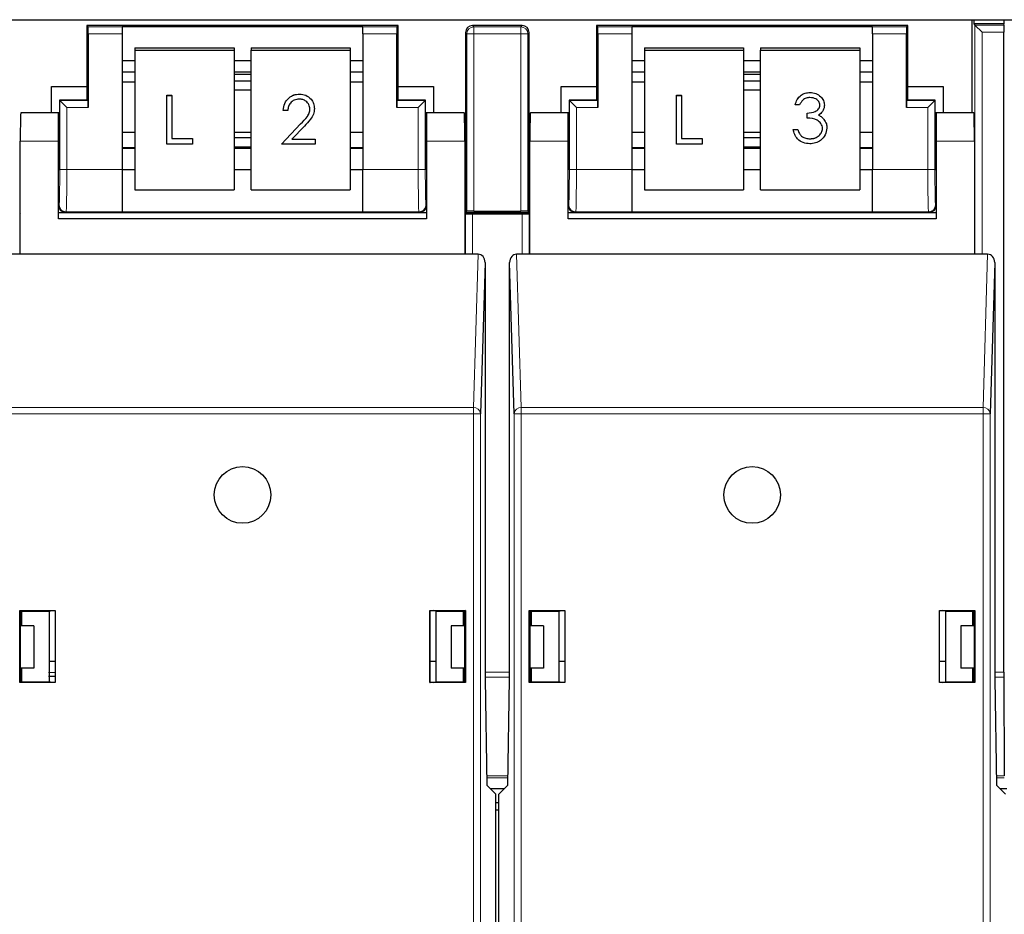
# Paper-space layout 'Blatt3' of a CAD drawing. Header units: millimetres. Extents: x 5 to 418, y 2 to 292.
# Tile 5 of 54: x 66 to 84, y 111 to 127. Entities that reach past the tile are written whole.
import ezdxf

# ---------------------------------------------------------------- set-up
doc = ezdxf.new("R2010")
doc.units = ezdxf.units.MM

psp = doc.layouts.new('Blatt3')

# ---------------------------------------------------------------- linework, layer by layer
at = {"color": 7, "linetype": 'Continuous', "lineweight": 25}
for p, q in [((56.9741, 127.0373), (98.4241, 127.0373)), ((83.2366, 125.3951), (83.2366, 127.0373)), ((83.2626, 127.0373), (83.2626, 126.9623)), ((83.8006, 126.9623), (83.2626, 126.9623)), ((83.2626, 126.9623), (83.2845, 126.9405)), ((83.4094, 126.8155), (83.2845, 126.9405)), ((83.7951, 126.9405), (83.8006, 126.9623)), ((83.8006, 126.9623), (83.8006, 127.0373)), ((67.5991, 126.934), (67.5991, 125.86)), ((67.621, 126.9121), (67.5991, 126.934)), ((73.0991, 126.934), (67.5991, 126.934)), ((67.6231, 126.7871), (67.6231, 125.4871)), ((68.2241, 126.9143), (72.4741, 126.9143)), ((68.2241, 126.9143), (68.2241, 126.9121)), ((68.2241, 126.9121), (68.2241, 126.7871)), ((68.2241, 126.7871), (68.2241, 124.395)), ((72.4741, 126.9143), (72.4741, 126.9121)), ((72.4741, 126.7871), (72.4741, 126.9121)), ((72.4741, 126.7871), (72.4741, 124.395)), ((73.0751, 125.4871), (73.0751, 126.7871)), ((73.0772, 126.9121), (73.0991, 126.934)), ((73.0991, 125.86), (73.0991, 126.934)), ((74.2866, 126.809), (74.2866, 123.634)), ((75.2866, 126.934), (74.4116, 126.934)), ((75.4116, 123.634), (75.4116, 126.809)), ((76.5991, 126.934), (76.5991, 125.86)), ((76.621, 126.9121), (76.5991, 126.934)), ((82.0991, 126.934), (76.5991, 126.934)), ((76.6231, 126.7871), (76.6231, 125.4871)), ((77.2241, 126.9143), (81.4741, 126.9143)), ((77.2241, 126.9143), (77.2241, 126.9121)), ((77.2241, 126.9121), (77.2241, 126.7871)), ((77.2241, 126.7871), (77.2241, 124.395)), ((81.4741, 126.9143), (81.4741, 126.9121)), ((81.4741, 126.7871), (81.4741, 126.9121)), ((81.4741, 126.7871), (81.4741, 124.395)), ((82.0751, 125.4871), (82.0751, 126.7871)), ((82.0772, 126.9121), (82.0991, 126.934)), ((82.0991, 125.86), (82.0991, 126.934)), ((83.7946, 115.5141), (83.7946, 126.8155)), ((68.4491, 126.5404), (68.4491, 126.497)), ((68.4491, 126.5404), (70.1991, 126.5404)), ((68.4491, 126.497), (70.1991, 126.497)), ((68.4491, 126.497), (68.4491, 124.035)), ((70.1991, 126.5404), (70.1991, 126.497)), ((70.1991, 126.497), (70.1991, 124.035)), ((70.4991, 126.5404), (72.2491, 126.5404)), ((70.4991, 126.5404), (70.4991, 126.497)), ((70.4991, 126.497), (72.2491, 126.497)), ((70.4991, 124.035), (70.4991, 126.497)), ((72.2491, 126.5404), (72.2491, 126.497)), ((72.2491, 126.497), (72.2491, 124.035)), ((77.4491, 126.5404), (77.4491, 126.497)), ((77.4491, 126.5404), (79.1991, 126.5404)), ((77.4491, 126.497), (77.4491, 124.035)), ((77.4491, 126.497), (79.1991, 126.497)), ((79.1991, 126.5404), (79.1991, 126.497)), ((79.1991, 126.497), (79.1991, 124.035)), ((79.4991, 126.5404), (81.2491, 126.5404)), ((79.4991, 126.5404), (79.4991, 126.497)), ((79.4991, 126.497), (81.2491, 126.497)), ((79.4991, 124.035), (79.4991, 126.497)), ((81.2491, 126.5404), (81.2491, 126.497)), ((81.2491, 126.497), (81.2491, 124.035)), ((68.2241, 126.3143), (68.4491, 126.3143)), ((70.1991, 126.3143), (70.4991, 126.3143)), ((72.2491, 126.3143), (72.4741, 126.3143)), ((77.2241, 126.3143), (77.4491, 126.3143)), ((79.1991, 126.3143), (79.4991, 126.3143)), ((81.2491, 126.3143), (81.4741, 126.3143)), ((68.2241, 126.1139), (68.4491, 126.1139)), ((70.1991, 126.1139), (70.4991, 126.1139)), ((70.4991, 126.0682), (70.1991, 126.0682)), ((72.2491, 126.1139), (72.4741, 126.1139)), ((77.2241, 126.1139), (77.4491, 126.1139)), ((79.1991, 126.1139), (79.4991, 126.1139)), ((79.4991, 126.0682), (79.1991, 126.0682)), ((81.2491, 126.1139), (81.4741, 126.1139)), ((68.2241, 125.9417), (68.4491, 125.9417)), ((70.4991, 125.9542), (70.1991, 125.9542)), ((72.2491, 125.9417), (72.4741, 125.9417)), ((77.2241, 125.9417), (77.4491, 125.9417)), ((79.4991, 125.9542), (79.1991, 125.9542)), ((81.2491, 125.9417), (81.4741, 125.9417)), ((66.9741, 125.86), (67.5991, 125.86)), ((66.9741, 125.3951), (66.9741, 125.86)), ((67.5991, 125.86), (67.5991, 125.634)), ((70.1991, 125.8005), (70.4991, 125.8005)), ((71.3543, 125.7234), (71.3543, 125.7239)), ((73.0991, 125.634), (73.0991, 125.86)), ((73.0991, 125.86), (73.7241, 125.86)), ((73.7241, 125.86), (73.7241, 125.3951)), ((75.9741, 125.86), (76.5991, 125.86)), ((75.9741, 125.3951), (75.9741, 125.86)), ((76.5991, 125.86), (76.5991, 125.634)), ((79.1991, 125.8005), (79.4991, 125.8005)), ((80.369, 125.7521), (80.369, 125.7526)), ((82.0991, 125.634), (82.0991, 125.86)), ((82.0991, 125.86), (82.7241, 125.86)), ((82.7241, 125.86), (82.7241, 125.3951)), ((67.117, 125.6161), (67.117, 124.8951)), ((67.121, 125.6121), (67.117, 125.6161)), ((67.5991, 125.6161), (67.117, 125.6161)), ((67.2459, 125.4871), (67.121, 125.6121)), ((67.621, 125.6121), (67.5991, 125.634)), ((67.5991, 125.634), (67.5991, 125.6161)), ((69.0121, 125.7018), (69.103, 125.7018)), ((69.0121, 125.7013), (69.0121, 125.7018)), ((69.0121, 125.7013), (69.103, 125.7013)), ((69.0121, 124.8396), (69.0121, 125.7013)), ((69.103, 125.7013), (69.103, 125.7018)), ((69.103, 125.7013), (69.103, 124.9403)), ((73.0772, 125.6121), (73.0991, 125.634)), ((73.0991, 125.6161), (73.0991, 125.634)), ((73.5812, 125.6161), (73.0991, 125.6161)), ((73.5772, 125.6121), (73.4523, 125.4871)), ((73.5772, 125.6121), (73.5812, 125.6161)), ((73.5812, 124.8951), (73.5812, 125.6161)), ((76.117, 125.6161), (76.117, 124.8951)), ((76.121, 125.6121), (76.117, 125.6161)), ((76.5991, 125.6161), (76.117, 125.6161)), ((76.2459, 125.4871), (76.121, 125.6121)), ((76.621, 125.6121), (76.5991, 125.634)), ((76.5991, 125.634), (76.5991, 125.6161)), ((78.0121, 125.7018), (78.103, 125.7018)), ((78.0121, 125.7013), (78.0121, 125.7018)), ((78.0121, 125.7013), (78.103, 125.7013)), ((78.0121, 124.8396), (78.0121, 125.7013)), ((78.103, 125.7013), (78.103, 125.7018)), ((78.103, 125.7013), (78.103, 124.9403)), ((82.0772, 125.6121), (82.0991, 125.634)), ((82.0991, 125.6161), (82.0991, 125.634)), ((82.5812, 125.6161), (82.0991, 125.6161)), ((82.5772, 125.6121), (82.4523, 125.4871)), ((82.5772, 125.6121), (82.5812, 125.6161)), ((82.5812, 124.8951), (82.5812, 125.6161)), ((67.0991, 125.3951), (66.4328, 125.3951)), ((67.117, 125.3951), (67.0991, 125.3951)), ((67.0991, 124.8951), (67.0991, 125.3951)), ((71.0689, 125.4362), (71.0689, 125.4366)), ((71.1475, 125.4362), (71.0689, 125.4362)), ((71.6186, 125.4673), (71.6186, 125.4677)), ((73.5991, 125.3951), (73.5812, 125.3951)), ((74.2654, 125.3951), (73.5991, 125.3951)), ((73.5991, 125.3951), (73.5991, 124.8951)), ((76.0991, 125.3951), (75.4328, 125.3951)), ((76.117, 125.3951), (76.0991, 125.3951)), ((76.0991, 124.8951), (76.0991, 125.3951)), ((80.1086, 125.5312), (80.1086, 125.5316)), ((80.1871, 125.5312), (80.1086, 125.5312)), ((80.3217, 125.3876), (80.3217, 125.388)), ((80.3217, 125.2992), (80.3217, 125.3876)), ((80.6246, 125.5283), (80.6246, 125.5287)), ((82.5991, 125.3951), (82.5812, 125.3951)), ((83.2654, 125.3951), (82.5991, 125.3951)), ((82.5991, 125.3951), (82.5991, 124.8951)), ((80.6172, 125.2774), (80.6172, 125.2779)), ((68.4491, 125.0436), (68.2241, 125.0436)), ((70.4991, 125.0436), (70.1991, 125.0436)), ((71.0353, 124.8401), (71.3746, 125.1967)), ((71.0353, 124.8396), (71.3746, 125.1963)), ((71.4416, 125.1581), (71.2227, 124.928)), ((72.4741, 125.0436), (72.2491, 125.0436)), ((77.4491, 125.0436), (77.2241, 125.0436)), ((79.4991, 125.0436), (79.1991, 125.0436)), ((80.0749, 125.1008), (80.1534, 125.1008)), ((80.0749, 125.1003), (80.0749, 125.1008)), ((80.0749, 125.1003), (80.1534, 125.1003)), ((80.1534, 125.1003), (80.1534, 125.1008)), ((80.6695, 125.1243), (80.6695, 125.1248)), ((81.4741, 125.0436), (81.2491, 125.0436)), ((66.4241, 122.8951), (66.4241, 124.8951)), ((67.0991, 123.5201), (67.0991, 124.8951)), ((69.103, 124.9408), (69.4666, 124.9408)), ((69.103, 124.9403), (69.4666, 124.9403)), ((69.4666, 124.9403), (69.4666, 124.9408)), ((69.4666, 124.9403), (69.4666, 124.8396)), ((70.4991, 124.9486), (70.1991, 124.9486)), ((71.2227, 124.928), (71.6298, 124.928)), ((71.2231, 124.9284), (71.6298, 124.9284)), ((71.6298, 124.928), (71.6298, 124.9284)), ((71.6298, 124.928), (71.6298, 124.8396)), ((73.5991, 124.8951), (73.5991, 123.5201)), ((74.2741, 124.8951), (74.2741, 122.8951)), ((75.4241, 122.8951), (75.4241, 124.8951)), ((76.0991, 123.5201), (76.0991, 124.8951)), ((78.103, 124.9408), (78.4666, 124.9408)), ((78.103, 124.9403), (78.4666, 124.9403)), ((78.4666, 124.9403), (78.4666, 124.9408)), ((78.4666, 124.9403), (78.4666, 124.8396)), ((79.4991, 124.9486), (79.1991, 124.9486)), ((80.222, 124.9812), (80.222, 124.9817)), ((80.3681, 124.9346), (80.3681, 124.9351)), ((82.5991, 124.8951), (82.5991, 123.5201)), ((83.2741, 124.8951), (83.2741, 122.8951)), ((68.4491, 124.7736), (68.2241, 124.7736)), ((69.4666, 124.8396), (69.0121, 124.8396)), ((70.1991, 124.7949), (70.4991, 124.7949)), ((70.4991, 124.7736), (70.1991, 124.7736)), ((71.0353, 124.8396), (71.0353, 124.8401)), ((71.6298, 124.8396), (71.0353, 124.8396)), ((72.4741, 124.7736), (72.2491, 124.7736)), ((77.4491, 124.7736), (77.2241, 124.7736)), ((78.4666, 124.8396), (78.0121, 124.8396)), ((79.1991, 124.7949), (79.4991, 124.7949)), ((79.4991, 124.7736), (79.1991, 124.7736)), ((81.4741, 124.7736), (81.2491, 124.7736)), ((67.0991, 124.3951), (67.1083, 124.3951)), ((68.2241, 124.395), (68.2241, 123.6451)), ((68.2241, 124.3908), (68.4491, 124.3908)), ((70.1991, 124.3908), (70.4991, 124.3908)), ((72.2491, 124.3908), (72.4741, 124.3908)), ((72.4741, 123.6451), (72.4741, 124.395)), ((73.5899, 124.3951), (73.5991, 124.3951)), ((76.0991, 124.3951), (76.1083, 124.3951)), ((77.2241, 124.395), (77.2241, 123.6451)), ((77.2241, 124.3908), (77.4491, 124.3908)), ((79.1991, 124.3908), (79.4991, 124.3908)), ((81.2491, 124.3908), (81.4741, 124.3908)), ((81.4741, 123.6451), (81.4741, 124.395)), ((82.5899, 124.3951), (82.5991, 124.3951)), ((68.4491, 124.035), (70.1991, 124.035)), ((70.4991, 124.035), (72.2491, 124.035)), ((77.4491, 124.035), (79.1991, 124.035)), ((79.4991, 124.035), (81.2491, 124.035)), ((66.4116, 123.634), (66.4241, 123.634)), ((67.0991, 123.634), (67.2241, 123.634)), ((67.2241, 123.634), (73.4741, 123.634)), ((68.2241, 123.6451), (68.2241, 123.6436)), ((68.2241, 123.6436), (72.4741, 123.6436)), ((72.4741, 123.6451), (72.4741, 123.6436)), ((73.4741, 123.634), (73.5991, 123.634)), ((74.2741, 123.634), (74.2866, 123.634)), ((74.3085, 123.6558), (74.2866, 123.634)), ((74.2866, 123.634), (75.4116, 123.634)), ((74.4334, 123.658), (75.2648, 123.658)), ((75.3897, 123.6558), (75.4116, 123.634)), ((75.4116, 123.634), (75.4241, 123.634)), ((76.0991, 123.634), (76.2241, 123.634)), ((76.2241, 123.634), (82.4741, 123.634)), ((77.2241, 123.6451), (77.2241, 123.6436)), ((77.2241, 123.6436), (81.4741, 123.6436)), ((81.4741, 123.6451), (81.4741, 123.6436)), ((82.4741, 123.634), (82.5991, 123.634)), ((66.4241, 123.6225), (66.4137, 123.6121)), ((73.5991, 123.5201), (67.0991, 123.5201)), ((74.2845, 123.6121), (74.2741, 123.6225)), ((74.4094, 123.61), (75.2888, 123.61)), ((75.4241, 123.6225), (75.4137, 123.6121)), ((82.5991, 123.5201), (76.0991, 123.5201)), ((66.4241, 122.8951), (66.19, 122.8951)), ((74.2741, 122.8951), (66.4241, 122.8951)), ((74.5082, 122.8951), (74.2741, 122.8951)), ((75.4241, 122.8951), (75.19, 122.8951)), ((83.2741, 122.8951), (75.4241, 122.8951)), ((83.5082, 122.8951), (83.2741, 122.8951)), ((74.6321, 122.752), (74.5513, 120.0805)), ((74.6321, 122.752), (74.6321, 115.3951)), ((75.1469, 120.0805), (75.0661, 122.752)), ((75.0661, 115.3951), (75.0661, 122.752)), ((83.6321, 122.752), (83.5513, 120.0805)), ((83.6321, 122.752), (83.6321, 115.3951)), ((66.4141, 115.3351), (66.4141, 116.6051)), ((66.4141, 116.6051), (66.4224, 116.5968)), ((66.4141, 116.6051), (67.0391, 116.6051)), ((66.4224, 116.5968), (66.4224, 115.3951)), ((66.4241, 116.5968), (66.4224, 116.5968)), ((66.4241, 116.5968), (66.4496, 116.5943)), ((66.436, 116.5873), (66.4436, 116.5949)), ((66.436, 116.5873), (66.436, 116.3373)), ((66.436, 116.5628), (66.4496, 116.5528)), ((66.4496, 116.5943), (66.9366, 116.5951)), ((66.4496, 116.3373), (66.4496, 116.5943)), ((66.9366, 116.5951), (66.9822, 116.6042)), ((66.9366, 116.5951), (66.9366, 115.3451)), ((66.9822, 116.6042), (67.0382, 116.6042)), ((67.0391, 116.6051), (67.0382, 116.6042)), ((67.0382, 116.6042), (67.0382, 115.336)), ((67.0391, 116.6051), (67.0391, 115.3351)), ((73.6591, 115.3351), (73.6591, 116.6051)), ((73.6591, 116.6051), (73.66, 116.6042)), ((73.6591, 116.6051), (74.2841, 116.6051)), ((73.66, 115.336), (73.66, 116.6042)), ((73.66, 116.6042), (73.716, 116.6042)), ((73.7616, 116.5951), (73.716, 116.6042)), ((73.7616, 116.5951), (74.2486, 116.5943)), ((73.7616, 116.5951), (73.7616, 115.3451)), ((74.2741, 116.5968), (74.2486, 116.5943)), ((74.2486, 116.3373), (74.2486, 116.5943)), ((74.2546, 116.5949), (74.2622, 116.5873)), ((74.2622, 116.3373), (74.2622, 116.5873)), ((74.2758, 116.5968), (74.2741, 116.5968)), ((74.2841, 116.6051), (74.2758, 116.5968)), ((74.2758, 115.3951), (74.2758, 116.5968)), ((74.2841, 116.6051), (74.2841, 115.3351)), ((75.4141, 115.3351), (75.4141, 116.6051)), ((75.4141, 116.6051), (76.0391, 116.6051)), ((75.4141, 116.6051), (75.4224, 116.5968)), ((75.4224, 116.5968), (75.4224, 115.3951)), ((75.4241, 116.5968), (75.4224, 116.5968)), ((75.4241, 116.5968), (75.4496, 116.5943)), ((75.436, 116.5873), (75.4436, 116.5949)), ((75.436, 116.5873), (75.436, 116.3373)), ((75.4496, 116.5943), (75.9366, 116.5951)), ((75.4496, 116.3373), (75.4496, 116.5943)), ((75.9366, 116.5951), (75.9822, 116.6042)), ((75.9366, 116.5951), (75.9366, 115.3451)), ((75.9822, 116.6042), (76.0382, 116.6042)), ((76.0391, 116.6051), (76.0382, 116.6042)), ((76.0382, 116.6042), (76.0382, 115.336)), ((76.0391, 116.6051), (76.0391, 115.3351)), ((82.6591, 116.6051), (83.2841, 116.6051)), ((82.6591, 115.3351), (82.6591, 116.6051)), ((82.6591, 116.6051), (82.66, 116.6042)), ((82.66, 115.336), (82.66, 116.6042)), ((82.66, 116.6042), (82.716, 116.6042)), ((82.7616, 116.5951), (82.716, 116.6042)), ((82.7616, 116.5951), (83.2486, 116.5943)), ((82.7616, 116.5951), (82.7616, 115.3451)), ((83.2741, 116.5968), (83.2486, 116.5943)), ((83.2486, 116.3373), (83.2486, 116.5943)), ((83.2546, 116.5949), (83.2622, 116.5873)), ((83.2622, 116.3373), (83.2622, 116.5873)), ((83.2758, 116.5968), (83.2741, 116.5968)), ((83.2841, 116.6051), (83.2758, 116.5968)), ((83.2758, 115.3951), (83.2758, 116.5968)), ((83.2841, 116.6051), (83.2841, 115.3351)), ((66.6616, 116.3373), (66.4224, 116.3373)), ((66.6616, 116.3373), (66.6616, 115.5873)), ((74.0366, 116.3373), (74.0366, 115.5873)), ((74.2758, 116.3373), (74.0366, 116.3373)), ((75.6616, 116.3373), (75.4224, 116.3373)), ((75.6616, 116.3373), (75.6616, 115.5873)), ((83.0366, 116.3373), (83.0366, 115.5873)), ((83.2758, 116.3373), (83.0366, 116.3373)), ((66.9366, 115.7123), (67.0382, 115.7123)), ((73.66, 115.7123), (73.7616, 115.7123)), ((75.9366, 115.7123), (76.0382, 115.7123)), ((82.66, 115.7123), (82.7616, 115.7123)), ((66.6616, 115.5873), (66.4224, 115.5873)), ((66.436, 115.5873), (66.436, 115.3446)), ((66.4496, 115.346), (66.4496, 115.5873)), ((74.2758, 115.5873), (74.0366, 115.5873)), ((74.2486, 115.346), (74.2486, 115.5873)), ((74.2622, 115.3446), (74.2622, 115.5873)), ((75.6616, 115.5873), (75.4224, 115.5873)), ((75.436, 115.5873), (75.436, 115.3446)), ((75.4496, 115.346), (75.4496, 115.5873)), ((83.2758, 115.5873), (83.0366, 115.5873)), ((83.2486, 115.346), (83.2486, 115.5873)), ((83.2622, 115.3446), (83.2622, 115.5873)), ((66.4141, 115.3351), (66.4225, 115.3435)), ((67.0391, 115.3351), (66.4141, 115.3351)), ((66.4224, 115.3951), (66.4225, 115.3435)), ((66.4225, 115.3435), (66.425, 115.3435)), ((66.4496, 115.346), (66.425, 115.3435)), ((66.4496, 115.346), (66.9366, 115.3451)), ((67.0382, 115.441), (66.9241, 115.4373)), ((66.9822, 115.336), (66.9366, 115.3451)), ((67.0382, 115.336), (66.9822, 115.336)), ((67.0391, 115.3351), (67.0382, 115.336)), ((73.6591, 115.3351), (73.66, 115.336)), ((74.2841, 115.3351), (73.6591, 115.3351)), ((73.716, 115.336), (73.66, 115.336)), ((73.716, 115.336), (73.7616, 115.3451)), ((73.7616, 115.3451), (74.2486, 115.346)), ((74.2486, 115.346), (74.2732, 115.3435)), ((74.2732, 115.3435), (74.2757, 115.3435)), ((74.2757, 115.3435), (74.2758, 115.3951)), ((74.2841, 115.3351), (74.2757, 115.3435)), ((74.6321, 115.3951), (74.6648, 113.5201)), ((75.0334, 113.5201), (75.0661, 115.3951)), ((75.4141, 115.3351), (75.4225, 115.3435)), ((76.0391, 115.3351), (75.4141, 115.3351)), ((75.4224, 115.3951), (75.4225, 115.3435)), ((75.4225, 115.3435), (75.425, 115.3435)), ((75.4496, 115.346), (75.425, 115.3435)), ((75.4496, 115.346), (75.9366, 115.3451)), ((75.9822, 115.336), (75.9366, 115.3451)), ((76.0382, 115.336), (75.9822, 115.336)), ((76.0391, 115.3351), (76.0382, 115.336)), ((82.6591, 115.3351), (82.66, 115.336)), ((83.2841, 115.3351), (82.6591, 115.3351)), ((82.716, 115.336), (82.66, 115.336)), ((82.716, 115.336), (82.7616, 115.3451)), ((82.7616, 115.3451), (83.2486, 115.346)), ((83.2486, 115.346), (83.2732, 115.3435)), ((83.2732, 115.3435), (83.2757, 115.3435)), ((83.2757, 115.3435), (83.2758, 115.3951)), ((83.2841, 115.3351), (83.2757, 115.3435)), ((83.6321, 115.3951), (83.6648, 113.5201)), ((83.7947, 115.4257), (83.8023, 113.6846)), ((74.6648, 113.5201), (74.8241, 113.3608)), ((74.7226, 113.4623), (74.9756, 113.4623)), ((74.8741, 113.3608), (75.0334, 113.5201)), ((83.6648, 113.5201), (83.8241, 113.3608)), ((83.7226, 113.4623), (83.8491, 113.4623)), ((74.8241, 96.7702), (74.8241, 113.3608)), ((74.8241, 113.2123), (74.8741, 113.2123)), ((74.8741, 96.7702), (74.8741, 113.3608)), ((74.8241, 113.0873), (74.8741, 113.0873))]:
    psp.add_line(p, q, dxfattribs=at)
at = {"color": 7, "linetype": 'Continuous', "lineweight": 18}
for p, q in [((83.2845, 122.8951), (83.2845, 126.9405)), ((83.2845, 126.9405), (83.7951, 126.9405)), ((67.621, 126.9121), (68.2241, 126.9121)), ((68.2241, 126.7871), (67.6231, 126.7871)), ((72.4741, 126.9121), (73.0772, 126.9121)), ((73.0751, 126.7871), (72.4741, 126.7871)), ((74.3085, 126.7871), (74.2866, 126.809)), ((74.3085, 123.6558), (74.3085, 126.7871)), ((74.3085, 126.7871), (74.4334, 126.7871)), ((74.4116, 126.934), (74.4334, 126.9121)), ((74.4334, 126.9121), (75.2648, 126.9121)), ((74.4334, 126.9121), (74.4334, 126.7871)), ((75.2648, 126.7871), (74.4334, 126.7871)), ((74.4334, 126.7871), (74.4334, 123.658)), ((75.2648, 126.9121), (75.2866, 126.934)), ((75.2648, 126.9121), (75.2648, 126.7871)), ((75.2648, 123.658), (75.2648, 126.7871)), ((75.2648, 126.7871), (75.3897, 126.7871)), ((75.4116, 126.809), (75.3897, 126.7871)), ((75.3897, 126.7871), (75.3897, 123.6558)), ((76.621, 126.9121), (77.2241, 126.9121)), ((77.2241, 126.7871), (76.6231, 126.7871)), ((81.4741, 126.9121), (82.0772, 126.9121)), ((82.0751, 126.7871), (81.4741, 126.7871)), ((83.4094, 126.8155), (83.4094, 122.8951)), ((83.7946, 126.8155), (83.4094, 126.8155)), ((68.2241, 126.1169), (68.4491, 126.1169)), ((70.1991, 126.1169), (70.4991, 126.1169)), ((72.2491, 126.1169), (72.4741, 126.1169)), ((77.2241, 126.1169), (77.4491, 126.1169)), ((79.1991, 126.1169), (79.4991, 126.1169)), ((81.2491, 126.1169), (81.4741, 126.1169)), ((67.121, 124.395), (67.121, 125.6121)), ((67.121, 125.6121), (67.621, 125.6121)), ((73.0772, 125.6121), (73.5772, 125.6121)), ((73.5772, 125.6121), (73.5772, 124.395)), ((76.121, 124.395), (76.121, 125.6121)), ((76.121, 125.6121), (76.621, 125.6121)), ((82.0772, 125.6121), (82.5772, 125.6121)), ((82.5772, 125.6121), (82.5772, 124.395)), ((67.2459, 125.4871), (67.2459, 124.395)), ((67.6231, 125.4871), (67.2459, 125.4871)), ((73.4523, 125.4871), (73.0751, 125.4871)), ((73.4523, 124.395), (73.4523, 125.4871)), ((76.2459, 125.4871), (76.2459, 124.395)), ((76.6231, 125.4871), (76.2459, 125.4871)), ((82.4523, 125.4871), (82.0751, 125.4871)), ((82.4523, 124.395), (82.4523, 125.4871)), ((71.3746, 125.1963), (71.3746, 125.1967)), ((67.0991, 124.8951), (66.4241, 124.8951)), ((74.2741, 124.8951), (73.5991, 124.8951)), ((76.0991, 124.8951), (75.4241, 124.8951)), ((83.2741, 124.8951), (82.5991, 124.8951)), ((68.2241, 124.7619), (68.4491, 124.7619)), ((70.1991, 124.7619), (70.4991, 124.7619)), ((72.2491, 124.7619), (72.4741, 124.7619)), ((77.2241, 124.7619), (77.4491, 124.7619)), ((79.1991, 124.7619), (79.4991, 124.7619)), ((81.2491, 124.7619), (81.4741, 124.7619)), ((67.2459, 124.395), (67.121, 124.395)), ((67.2459, 124.395), (68.2241, 124.395)), ((72.4741, 124.395), (73.4523, 124.395)), ((73.5772, 124.395), (73.4523, 124.395)), ((76.2459, 124.395), (76.121, 124.395)), ((76.2459, 124.395), (77.2241, 124.395)), ((81.4741, 124.395), (82.4523, 124.395)), ((82.5772, 124.395), (82.4523, 124.395)), ((67.0991, 123.759), (67.1102, 123.7701)), ((67.2352, 123.6451), (67.2241, 123.634)), ((68.2241, 123.6451), (67.2352, 123.6451)), ((73.463, 123.6451), (72.4741, 123.6451)), ((73.4741, 123.634), (73.463, 123.6451)), ((73.588, 123.7701), (73.5991, 123.759)), ((76.0991, 123.759), (76.1102, 123.7701)), ((76.2352, 123.6451), (76.2241, 123.634)), ((77.2241, 123.6451), (76.2352, 123.6451)), ((82.463, 123.6451), (81.4741, 123.6451)), ((82.4741, 123.634), (82.463, 123.6451)), ((82.588, 123.7701), (82.5991, 123.759)), ((66.4137, 123.6121), (66.4137, 122.8951)), ((74.2845, 122.8951), (74.2845, 123.6121)), ((74.4094, 123.61), (74.4094, 122.8951)), ((75.2888, 122.8951), (75.2888, 123.61)), ((75.4137, 123.6121), (75.4137, 122.8951)), ((74.4263, 120.1888), (74.5082, 122.8951)), ((75.19, 122.8951), (75.2719, 120.1888)), ((83.4263, 120.1888), (83.5082, 122.8951)), ((66.2719, 120.1888), (74.4263, 120.1888)), ((74.4263, 120.0805), (74.4263, 120.1888)), ((75.2719, 120.0805), (75.2719, 120.1888)), ((75.2719, 120.1888), (83.4263, 120.1888)), ((83.4263, 120.0805), (83.4263, 120.1888)), ((74.4263, 120.0805), (66.2719, 120.0805)), ((74.4263, 96.4974), (74.4263, 120.0805)), ((74.4263, 120.0805), (74.5513, 120.0805)), ((74.5513, 120.0805), (74.5513, 96.4974)), ((75.1469, 96.4974), (75.1469, 120.0805)), ((75.2719, 120.0805), (75.1469, 120.0805)), ((75.2719, 120.0805), (75.2719, 96.4974)), ((83.4263, 120.0805), (75.2719, 120.0805)), ((83.4263, 96.4974), (83.4263, 120.0805)), ((83.4263, 120.0805), (83.5513, 120.0805)), ((83.5513, 120.0805), (83.5513, 96.4974)), ((66.9241, 115.5095), (67.0382, 115.5134)), ((74.6321, 115.5141), (75.0661, 115.5141)), ((83.6321, 115.5141), (83.7946, 115.5141)), ((75.0661, 115.4257), (74.6321, 115.4257)), ((83.7947, 115.4257), (83.6321, 115.4257)), ((74.6619, 113.6846), (75.0362, 113.6846)), ((75.0356, 113.648), (74.6626, 113.648)), ((83.6619, 113.6846), (83.8023, 113.6846)), ((83.8027, 113.648), (83.6626, 113.648))]:
    psp.add_line(p, q, dxfattribs=at)
at = {"color": 7, "linetype": 'Continuous', "lineweight": 25}
for centre in [(70.3491, 118.6451), (79.3491, 118.6451)]:
    psp.add_circle(centre, 0.5, dxfattribs=at)
at = {"color": 7, "linetype": 'Continuous', "lineweight": 18}
for centre, radius, start, end in [((74.4335, 126.7871), 0.125, 90.02044, 179.97956), ((75.2647, 126.7871), 0.125, 0.02044, 89.97956), ((67.2353, 123.7701), 0.125, 180.02044, 269.97956), ((73.4629, 123.7701), 0.125, 270.02044, 359.97956), ((76.2353, 123.7701), 0.125, 180.02044, 269.97956), ((82.4629, 123.7701), 0.125, 270.02044, 359.97956), ((74.433, 120.0702), 0.1188, 4.98036, 93.22421), ((75.2652, 120.0702), 0.1188, 86.77579, 175.01964), ((83.433, 120.0702), 0.1188, 4.98036, 93.22421)]:
    psp.add_arc(centre, radius, start, end, dxfattribs=at)
at = {"color": 7, "linetype": 'Continuous', "lineweight": 25}
for centre, major_axis, ratio, start_param, end_param in [((83.7951, 126.8155), (0, 0.125), 0.0043634, 0.0174533, 1.5707963), ((67.6209, 126.7871), (0, 0.125), 0.0174551, 4.712389, 6.265732), ((73.0773, 126.7871), (0, 0.125), 0.0174551, 0.0174533, 1.5707963), ((74.4116, 126.809), (-0.0884, 0.0884), 0.9996955, 5.4979394, 7.0684312), ((75.2866, 126.809), (0.0884, 0.0884), 0.9996955, 5.4979394, 7.0684312), ((76.6209, 126.7871), (0, 0.125), 0.0174551, 4.712389, 6.265732), ((82.0773, 126.7871), (0, 0.125), 0.0174551, 0.0174533, 1.5707963), ((67.6209, 125.4871), (0, 0.125), 0.0174551, 4.712389, 6.265732), ((73.0773, 125.4871), (0, 0.125), 0.0174551, 0.0174533, 1.5707963), ((76.6209, 125.4871), (0, 0.125), 0.0174551, 4.712389, 6.265732), ((82.0773, 125.4871), (0, 0.125), 0.0174551, 0.0174533, 1.5707963), ((66.4328, 124.8951), (0, 0.5), 0.0174551, 0, 1.5707963), ((74.2654, 124.8951), (0, 0.5), 0.0174551, 4.712389, 6.2831853), ((75.4328, 124.8951), (0, 0.5), 0.0174551, 0, 1.5707963), ((83.2654, 124.8951), (0, 0.5), 0.0174551, 4.712389, 6.2831853), ((67.1083, 124.8951), (0, 0.5), 0.0174551, 3.1415927, 4.712389), ((73.5899, 124.8951), (0, 0.5), 0.0174551, 1.5707963, 3.1415927), ((76.1083, 124.8951), (0, 0.5), 0.0174551, 3.1415927, 4.712389), ((82.5899, 124.8951), (0, 0.5), 0.0174551, 1.5707963, 3.1415927), ((67.2241, 123.759), (-0.0884, -0.0884), 0.9996955, 5.4979394, 7.0684312), ((73.4741, 123.759), (0.0884, -0.0884), 0.9996955, 5.4979394, 7.0684312), ((74.4334, 123.6558), (0.125, 0), 0.0174551, 1.5707963, 3.1241394), ((75.2648, 123.6558), (0.125, 0), 0.0174551, 0.0174533, 1.5707963), ((76.2241, 123.759), (-0.0884, -0.0884), 0.9996955, 5.4979394, 7.0684312), ((82.4741, 123.759), (0.0884, -0.0884), 0.9996955, 5.4979394, 7.0684312), ((74.4094, 123.6122), (0.125, 0), 0.0174551, 3.1590459, 4.712389), ((75.2888, 123.6122), (0.125, 0), 0.0174551, 4.712389, 6.265732), ((74.5071, 122.7508), (0.0044, 0.1443), 0.8659265, 4.7472889, 6.3093589), ((75.1911, 122.7508), (-0.0044, 0.1443), 0.8659265, 6.2570117, 7.8190817), ((83.5071, 122.7508), (0.0044, 0.1443), 0.8659265, 4.7472889, 6.3093589), ((83.7951, 115.5141), (0, 0.125), 0.0043634, 1.5707963, 2.3561945)]:
    psp.add_ellipse(centre, major_axis=major_axis, ratio=ratio, start_param=start_param, end_param=end_param, dxfattribs=at)
at = {"color": 7, "linetype": 'Continuous', "lineweight": 18}
for centre, major_axis, ratio, start_param, end_param in [((67.11, 124.395), (0, 0.625), 0.0174551, 3.1590459, 4.712389), ((67.235, 124.395), (0, 0.75), 0.0145459, 3.1590459, 4.712389), ((73.4632, 124.395), (0, 0.75), 0.0145459, 1.5707963, 3.1241394), ((73.5881, 124.395), (0, 0.625), 0.0174551, 1.5707963, 3.1241394), ((76.11, 124.395), (0, 0.625), 0.0174551, 3.1590459, 4.712389), ((76.235, 124.395), (0, 0.75), 0.0145459, 3.1590459, 4.712389), ((82.4632, 124.395), (0, 0.75), 0.0145459, 1.5707963, 3.1241394), ((82.5881, 124.395), (0, 0.625), 0.0174551, 1.5707963, 3.1241394)]:
    psp.add_ellipse(centre, major_axis=major_axis, ratio=ratio, start_param=start_param, end_param=end_param, dxfattribs=at)
at = {"color": 7, "linetype": 'Continuous', "lineweight": 25}
for points, knots in [([(71.0689, 125.4366), (71.074, 125.4785), (71.0842, 125.5622), (71.1589, 125.6579), (71.2539, 125.7154), (71.3208, 125.721), (71.3543, 125.7239)], [0, 0, 0, 0, 0.2800291, 0.5595146, 0.7796675, 1, 1, 1, 1]), ([(71.0689, 125.4362), (71.074, 125.4781), (71.0842, 125.5618), (71.1589, 125.6575), (71.2539, 125.715), (71.3208, 125.7206), (71.3543, 125.7234)], [0, 0, 0, 0, 0.2800291, 0.5595146, 0.7796675, 1, 1, 1, 1]), ([(71.3543, 125.7239), (71.3933, 125.7203), (71.4713, 125.7131), (71.5579, 125.6429), (71.6103, 125.5578), (71.6159, 125.4977), (71.6186, 125.4677)], [0, 0, 0, 0, 0.2798903, 0.5592237, 0.7795824, 1, 1, 1, 1]), ([(71.3543, 125.7234), (71.3933, 125.7198), (71.4713, 125.7127), (71.5579, 125.6425), (71.6103, 125.5574), (71.6159, 125.4973), (71.6186, 125.4673)], [0, 0, 0, 0, 0.2798903, 0.5592237, 0.7795824, 1, 1, 1, 1]), ([(80.1086, 125.5316), (80.1186, 125.5648), (80.1388, 125.6309), (80.2056, 125.7042), (80.2865, 125.7462), (80.3415, 125.7505), (80.369, 125.7526)], [0, 0, 0, 0, 0.2802877, 0.5596797, 0.7797465, 1, 1, 1, 1]), ([(80.1086, 125.5312), (80.1186, 125.5643), (80.1388, 125.6305), (80.2056, 125.7038), (80.2865, 125.7458), (80.3415, 125.75), (80.369, 125.7521)], [0, 0, 0, 0, 0.2802877, 0.5596797, 0.7797465, 1, 1, 1, 1]), ([(80.369, 125.7526), (80.4044, 125.7488), (80.4753, 125.7413), (80.56, 125.686), (80.6138, 125.6108), (80.621, 125.5561), (80.6246, 125.5287)], [0, 0, 0, 0, 0.280085, 0.5598683, 0.7800992, 1, 1, 1, 1]), ([(80.369, 125.7521), (80.4044, 125.7484), (80.4753, 125.7409), (80.56, 125.6855), (80.6138, 125.6104), (80.621, 125.5556), (80.6246, 125.5283)], [0, 0, 0, 0, 0.28008496, 0.55986833, 0.78009915, 1, 1, 1, 1]), ([(71.3503, 125.635), (71.3204, 125.632), (71.2606, 125.626), (71.1931, 125.5723), (71.1568, 125.5049), (71.1506, 125.4591), (71.1475, 125.4362)], [0, 0, 0, 0, 0.27969874, 0.55884664, 0.77917619, 1, 1, 1, 1]), ([(71.5401, 125.4604), (71.5364, 125.487), (71.529, 125.5403), (71.4756, 125.5968), (71.4141, 125.6303), (71.3715, 125.6335), (71.3503, 125.635)], [0, 0, 0, 0, 0.2791258, 0.5589784, 0.77935, 1, 1, 1, 1]), ([(80.3701, 125.6638), (80.3473, 125.662), (80.3019, 125.6584), (80.2295, 125.6153), (80.2032, 125.5631), (80.1871, 125.5312)], [0, 0, 0, 0, 0.28063596, 0.56036441, 1, 1, 1, 1]), ([(80.5461, 125.5286), (80.5416, 125.5512), (80.5327, 125.5965), (80.4657, 125.6523), (80.4063, 125.6594), (80.3701, 125.6638)], [0, 0, 0, 0, 0.278859, 0.5600742, 1, 1, 1, 1]), ([(71.3746, 125.1967), (71.4166, 125.2392), (71.475, 125.2985), (71.533, 125.3904), (71.5377, 125.4373), (71.5401, 125.4608)], [0, 0, 0, 0, 0.5607172, 0.7805321, 1, 1, 1, 1]), ([(71.3746, 125.1963), (71.4166, 125.2388), (71.475, 125.2981), (71.533, 125.39), (71.5377, 125.4369), (71.5401, 125.4604)], [0, 0, 0, 0, 0.5607172, 0.7805321, 1, 1, 1, 1]), ([(71.6186, 125.4673), (71.6151, 125.4331), (71.6079, 125.3647), (71.538, 125.2613), (71.4782, 125.1973), (71.4416, 125.1581)], [0, 0, 0, 0, 0.27928789, 0.55915378, 1, 1, 1, 1]), ([(80.3217, 125.388), (80.3711, 125.3925), (80.4453, 125.3993), (80.5177, 125.4498), (80.5425, 125.4927), (80.5449, 125.5169), (80.5461, 125.529)], [0, 0, 0, 0, 0.4994185, 0.749016, 0.8745437, 1, 1, 1, 1]), ([(80.3217, 125.3876), (80.3711, 125.3921), (80.4453, 125.3988), (80.5177, 125.4494), (80.5425, 125.4923), (80.5449, 125.5165), (80.5461, 125.5286)], [0, 0, 0, 0, 0.4994185, 0.749016, 0.8745437, 1, 1, 1, 1]), ([(80.6246, 125.5283), (80.6232, 125.5083), (80.6203, 125.4685), (80.5888, 125.4024), (80.5476, 125.3705), (80.5224, 125.351)], [0, 0, 0, 0, 0.2805082, 0.5607923, 1, 1, 1, 1]), ([(80.5909, 125.1169), (80.5897, 125.1319), (80.5871, 125.162), (80.5598, 125.2163), (80.4784, 125.2906), (80.3844, 125.2957), (80.3217, 125.2992)], [0, 0, 0, 0, 0.125587, 0.2511907, 0.500605, 1, 1, 1, 1]), ([(80.5224, 125.3514), (80.5428, 125.3409), (80.5792, 125.3222), (80.6056, 125.2914), (80.6172, 125.2779)], [0, 0, 0, 0, 0.5597945, 1, 1, 1, 1]), ([(80.5224, 125.351), (80.5428, 125.3405), (80.5792, 125.3218), (80.6056, 125.291), (80.6172, 125.2774)], [0, 0, 0, 0, 0.5597945, 1, 1, 1, 1]), ([(80.6172, 125.2779), (80.634, 125.2515), (80.664, 125.2044), (80.6678, 125.1491), (80.6695, 125.1248)], [0, 0, 0, 0, 0.5594191, 1, 1, 1, 1]), ([(80.6172, 125.2774), (80.634, 125.2511), (80.664, 125.2039), (80.6678, 125.1487), (80.6695, 125.1243)], [0, 0, 0, 0, 0.5594191, 1, 1, 1, 1]), ([(80.3667, 124.8462), (80.3266, 124.8497), (80.2464, 124.8566), (80.1517, 124.9228), (80.0967, 125.0098), (80.0822, 125.0701), (80.0749, 125.1003)], [0, 0, 0, 0, 0.2798859, 0.55897854, 0.77926287, 1, 1, 1, 1]), ([(80.1534, 125.1008), (80.1614, 125.0757), (80.1757, 125.031), (80.2078, 124.9967), (80.222, 124.9817)], [0, 0, 0, 0, 0.5606944, 1, 1, 1, 1]), ([(80.1534, 125.1003), (80.1614, 125.0753), (80.1757, 125.0306), (80.2078, 124.9963), (80.222, 124.9812)], [0, 0, 0, 0, 0.5606944, 1, 1, 1, 1]), ([(80.6695, 125.1243), (80.6632, 125.082), (80.6506, 124.9974), (80.5685, 124.9045), (80.4684, 124.854), (80.4006, 124.8488), (80.3667, 124.8462)], [0, 0, 0, 0, 0.279304, 0.55883826, 0.77927695, 1, 1, 1, 1]), ([(80.3681, 124.9351), (80.3985, 124.9371), (80.4591, 124.941), (80.5324, 124.9858), (80.5821, 125.0471), (80.588, 125.094), (80.5909, 125.1173)], [0, 0, 0, 0, 0.2805991, 0.5601509, 0.7803026, 1, 1, 1, 1]), ([(80.3681, 124.9346), (80.3985, 124.9366), (80.4591, 124.9406), (80.5324, 124.9853), (80.5821, 125.0467), (80.588, 125.0935), (80.5909, 125.1169)], [0, 0, 0, 0, 0.2805991, 0.5601509, 0.7803026, 1, 1, 1, 1]), ([(80.222, 124.9817), (80.2471, 124.9662), (80.2921, 124.9385), (80.3449, 124.9361), (80.3681, 124.9351)], [0, 0, 0, 0, 0.558748, 1, 1, 1, 1]), ([(80.222, 124.9812), (80.2471, 124.9657), (80.2921, 124.938), (80.3449, 124.9357), (80.3681, 124.9346)], [0, 0, 0, 0, 0.558748, 1, 1, 1, 1])]:
    psp.add_open_spline(points, degree=3, knots=knots, dxfattribs=at)

doc.saveas('drawing.dxf')
